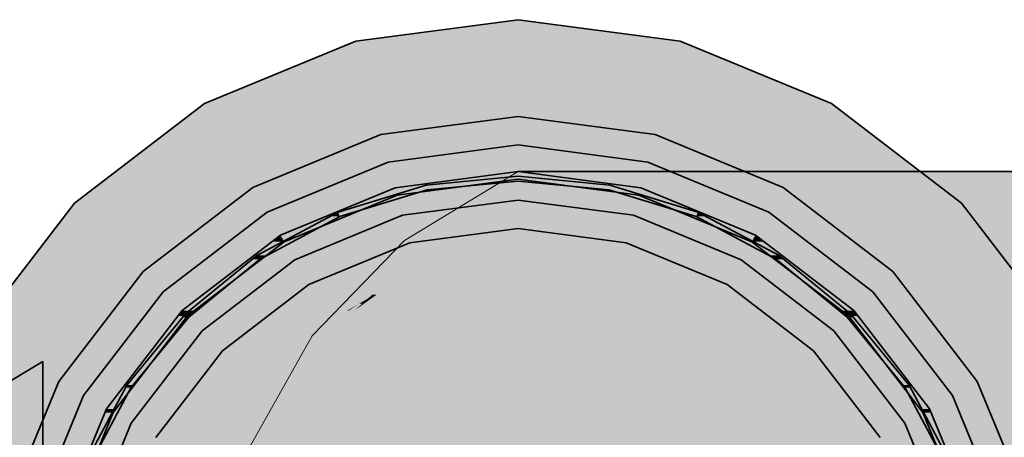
# Model space of a CAD drawing. Extents: x -350 to 540, y -53 to 541.
# Tile 223 of 256: x -212.28 to -210.207, y 200.65 to 201.53. Entities that reach past the tile are written whole.
import ezdxf
from ezdxf.lldxf.tags import DXFTag

# ---------------------------------------------------------------- set-up
doc = ezdxf.new("R2010")
doc.units = 0
doc.linetypes.add('_Hiddenline_', pattern=[3, 2, -1])
doc.layers.get('0').update_dxf_attribs({"lineweight": 35})
for name, color, linetype, lineweight, true_color in [('L_Auslass', 7, 'Continuous', 35, 0xababab), ('L_Auslass-Shading', 7, 'Continuous', 35, 0xababab), ('L_Bauteil', 7, 'Continuous', 35, 0xababab), ('L_Bauteil-Shading', 7, 'Continuous', 35, 0xababab), ('L_Zuluft', 6, 'Continuous', 35, 0xff00ff), ('L_Zuluft-Shading', 6, 'Continuous', 35, 0xff00ff)]:
    doc.layers.add(name, color=color, linetype=linetype, lineweight=lineweight, true_color=true_color)
tags = doc.linetypes.add('STRICHPUNKT2', pattern=[12.7, 6.35, -3.175, 0, -3.175]).pattern_tags.tags
tags[10:11] = [DXFTag(74, 4), DXFTag(75, 0), DXFTag(340, '0'), DXFTag(46, 0.0), DXFTag(50, 0.0), DXFTag(44, 0.0), DXFTag(45, 0.0)]
tags[8:9] = [DXFTag(74, 4), DXFTag(75, 0), DXFTag(340, '0'), DXFTag(46, 0.0), DXFTag(50, 0.0), DXFTag(44, 0.0), DXFTag(45, 0.0)]
tags[6:7] = [DXFTag(74, 4), DXFTag(75, 0), DXFTag(340, '0'), DXFTag(46, 0.0), DXFTag(50, 0.0), DXFTag(44, 0.0), DXFTag(45, 0.0)]
tags[4:5] = [DXFTag(74, 4), DXFTag(75, 0), DXFTag(340, '0'), DXFTag(46, 0.0), DXFTag(50, 0.0), DXFTag(44, 0.0), DXFTag(45, 0.0)]

# ---------------------------------------------------------------- blocks, each defined once
blk = doc.blocks.new('Shading-A06HSWCENL', base_point=(-211.0032, 199.3602))
at = {"layer": 'L_Auslass-Shading', "color": 254, "true_color": 0xefebdc}
for points in [[(-211.2575, 201.4852), (-211.5726, 201.4852), (-211.2309, 201.5302)], [(-211.2309, 201.1502), (-211.4553, 201.1502), (-211.2309, 201.5302)], [(-211.0066, 201.1502), (-211.2309, 201.1502), (-211.2309, 201.5302)], [(-210.8893, 201.4852), (-211.2044, 201.4852), (-211.2309, 201.5302)], [(-211.6093, 201.3534), (-211.8909, 201.3534), (-211.5726, 201.4852)], [(-211.4742, 201.1182), (-211.6748, 201.1182), (-211.5726, 201.4852)], [(-211.4742, 201.1182), (-211.2575, 201.4852), (-211.5726, 201.4852)], [(-210.9877, 201.1182), (-210.8893, 201.4852), (-211.2044, 201.4852)], [(-210.7871, 201.1182), (-210.9877, 201.1182), (-210.8893, 201.4852)], [(-210.5709, 201.3534), (-210.8526, 201.3534), (-210.8893, 201.4852)], [(-211.893, 201.1436), (-212.1643, 201.1436), (-211.8909, 201.3534)], [(-211.7009, 201.0243), (-211.8942, 201.0243), (-211.8909, 201.3534)], [(-211.7009, 201.0243), (-211.6093, 201.3534), (-211.8909, 201.3534)], [(-210.7609, 201.0243), (-210.5709, 201.3534), (-210.8526, 201.3534)], [(-210.5677, 201.0243), (-210.7609, 201.0243), (-210.5709, 201.3534)], [(-210.2976, 201.1436), (-210.5689, 201.1436), (-210.5709, 201.3534)], [(-211.4061, 201.1761), (-211.4898, 201.1761), (-211.2309, 201.2102)], [(-211.2309, 201.1942), (-211.3132, 201.1942), (-211.2309, 201.2102)], [(-210.9721, 201.1761), (-211.0557, 201.1761), (-211.2309, 201.2102)], [(-211.1487, 201.1942), (-211.2309, 201.1942), (-211.2309, 201.2102)], [(-211.4856, 201.1607), (-211.2309, 201.1942), (-211.3132, 201.1942)], [(-210.9763, 201.1607), (-211.1487, 201.1942), (-211.2309, 201.1942)], [(-211.6945, 201.0762), (-211.7309, 201.0762), (-211.4898, 201.1761)], [(-211.7229, 201.0624), (-211.4856, 201.1607), (-211.5214, 201.1607)], [(-211.4856, 201.1607), (-211.5214, 201.1607), (-211.4898, 201.1761)], [(-211.4856, 201.1607), (-211.4061, 201.1761), (-211.4898, 201.1761)], [(-210.9763, 201.1607), (-210.9721, 201.1761), (-211.0557, 201.1761)], [(-210.9404, 201.1607), (-210.9763, 201.1607), (-210.9721, 201.1761)], [(-210.7389, 201.0624), (-210.9404, 201.1607), (-210.9763, 201.1607)], [(-210.7309, 201.0762), (-210.7673, 201.0762), (-210.9721, 201.1761)], [(-212.0939, 200.8702), (-212.3741, 200.8702), (-212.1643, 201.1436)], [(-211.8956, 200.8749), (-211.893, 201.1436), (-212.1643, 201.1436)], [(-211.8956, 200.8749), (-212.0951, 200.8749), (-212.1643, 201.1436)], [(-211.4742, 201.1182), (-211.2309, 201.1502), (-211.4553, 201.1502)], [(-210.9877, 201.1182), (-211.0066, 201.1502), (-211.2309, 201.1502)], [(-210.5663, 200.8749), (-210.2976, 201.1436), (-210.5689, 201.1436)], [(-210.3667, 200.8749), (-210.5663, 200.8749), (-210.2976, 201.1436)], [(-210.0878, 200.8702), (-210.3679, 200.8702), (-210.2976, 201.1436)], [(-211.7009, 201.0243), (-211.4742, 201.1182), (-211.6748, 201.1182)], [(-210.7609, 201.0243), (-210.7871, 201.1182), (-210.9877, 201.1182)], [(-211.9137, 200.9173), (-211.938, 200.9173), (-211.7309, 201.0762)], [(-211.7229, 201.0624), (-211.7469, 201.0624), (-211.7309, 201.0762)], [(-211.7229, 201.0624), (-211.6945, 201.0762), (-211.7309, 201.0762)], [(-211.2309, 201.0602), (-211.4587, 201.0602), (-211.2309, 201.0902)], [(-211.0032, 201.0602), (-211.2309, 201.0602), (-211.2309, 201.0902)], [(-210.7389, 201.0624), (-210.7309, 201.0762), (-210.7673, 201.0762)], [(-210.715, 201.0624), (-210.7389, 201.0624), (-210.7309, 201.0762)], [(-210.5238, 200.9173), (-210.5481, 200.9173), (-210.7309, 201.0762)], [(-211.9267, 200.906), (-211.7229, 201.0624), (-211.7469, 201.0624)], [(-211.4351, 200.9723), (-211.6709, 200.9723), (-211.4587, 201.0602)], [(-211.2309, 200.2102), (-211.2309, 201.0602), (-211.4587, 201.0602)], [(-211.2309, 200.2102), (-211.0032, 201.0602), (-211.2309, 201.0602)], [(-210.7909, 200.9723), (-211.0267, 200.9723), (-211.0032, 201.0602)], [(-210.5351, 200.906), (-210.715, 201.0624), (-210.7389, 201.0624)], [(-211.8956, 200.8749), (-211.7009, 201.0243), (-211.8942, 201.0243)], [(-210.5663, 200.8749), (-210.5677, 201.0243), (-210.7609, 201.0243)], [(-211.5902, 200.8325), (-211.8532, 200.8325), (-211.6709, 200.9723)], [(-211.2309, 200.2102), (-211.4351, 200.9723), (-211.6709, 200.9723)], [(-211.2309, 200.2102), (-210.7909, 200.9723), (-211.0267, 200.9723)], [(-210.6087, 200.8325), (-210.8717, 200.8325), (-210.7909, 200.9723)], [(-212.0777, 200.7102), (-212.097, 200.7102), (-211.938, 200.9173)], [(-211.9267, 200.906), (-211.9457, 200.906), (-211.938, 200.9173)], [(-211.9267, 200.906), (-211.9137, 200.9173), (-211.938, 200.9173)], [(-210.5351, 200.906), (-210.5238, 200.9173), (-210.5481, 200.9173)], [(-210.5162, 200.906), (-210.5351, 200.906), (-210.5238, 200.9173)], [(-210.3649, 200.7102), (-210.3842, 200.7102), (-210.5238, 200.9173)], [(-212.0831, 200.7022), (-211.9267, 200.906), (-211.9457, 200.906)], [(-210.3788, 200.7022), (-210.5162, 200.906), (-210.5351, 200.906)], [(-212.1944, 200.5519), (-212.506, 200.5519), (-212.3741, 200.8702)], [(-212.045, 200.6802), (-212.0939, 200.8702), (-212.3741, 200.8702)], [(-212.045, 200.6802), (-212.2669, 200.6802), (-212.3741, 200.8702)], [(-212.045, 200.6802), (-211.8956, 200.8749), (-212.0951, 200.8749)], [(-210.4169, 200.6802), (-210.3667, 200.8749), (-210.5663, 200.8749)], [(-210.195, 200.6802), (-210.4169, 200.6802), (-210.0878, 200.8702)], [(-210.4169, 200.6802), (-210.0878, 200.8702), (-210.3679, 200.8702)], [(-209.9559, 200.5519), (-210.2675, 200.5519), (-210.0878, 200.8702)], [(-211.6709, 200.6502), (-211.993, 200.6502), (-211.8532, 200.8325)], [(-211.2309, 200.2102), (-211.5902, 200.8325), (-211.8532, 200.8325)], [(-211.2309, 200.2102), (-210.6087, 200.8325), (-210.8717, 200.8325)], [(-210.4688, 200.6502), (-210.7909, 200.6502), (-210.6087, 200.8325)], [(-212.18, 200.469), (-212.1969, 200.469), (-212.097, 200.7102)], [(-212.1814, 200.4649), (-212.0831, 200.7022), (-212.0997, 200.7022)], [(-212.0831, 200.7022), (-212.0997, 200.7022), (-212.097, 200.7102)], [(-212.0831, 200.7022), (-212.0777, 200.7102), (-212.097, 200.7102)], [(-210.3788, 200.7022), (-210.3649, 200.7102), (-210.3842, 200.7102)], [(-210.3622, 200.7022), (-210.3788, 200.7022), (-210.3649, 200.7102)], [(-210.2805, 200.4649), (-210.3622, 200.7022), (-210.3788, 200.7022)], [(-210.265, 200.469), (-210.2819, 200.469), (-210.3649, 200.7102)], [(-212.1389, 200.4535), (-212.045, 200.6802), (-212.2669, 200.6802)], [(-210.323, 200.4535), (-210.195, 200.6802), (-210.4169, 200.6802)]]:
    blk.add_solid(points, dxfattribs=at)
at = {"layer": 'L_Auslass-Shading', "color": 9, "true_color": 0xcfccbf}
for points in [[(-211.2309, 201.2302), (-211.5043, 201.2302), (-211.2309, 201.2662)], [(-210.9576, 201.2302), (-211.2309, 201.2302), (-211.2309, 201.2662)], [(-211.476, 201.1247), (-211.7589, 201.1247), (-211.5043, 201.2302)], [(-211.4667, 201.0902), (-211.2309, 201.2302), (-211.5043, 201.2302)], [(-211.2309, 201.0902), (-211.4667, 201.0902), (-211.2309, 201.2302)], [(-210.9951, 201.0902), (-211.2309, 201.0902), (-210.9576, 201.2302)], [(-211.2309, 201.0902), (-210.9576, 201.2302), (-211.2309, 201.2302)], [(-210.7029, 201.1247), (-210.9859, 201.1247), (-210.9576, 201.2302)], [(-211.6709, 200.9723), (-211.9576, 200.9723), (-211.7589, 201.1247)], [(-211.7217, 201.0602), (-211.476, 201.1247), (-211.7589, 201.1247)], [(-211.4587, 201.0602), (-211.7217, 201.0602), (-211.476, 201.1247)], [(-210.7402, 201.0602), (-211.0032, 201.0602), (-210.7029, 201.1247)], [(-211.0032, 201.0602), (-210.7029, 201.1247), (-210.9859, 201.1247)], [(-210.5043, 200.9723), (-210.7909, 200.9723), (-210.7029, 201.1247)], [(-211.4587, 201.0602), (-211.2309, 201.0902), (-211.4667, 201.0902)], [(-211.0032, 201.0602), (-210.9951, 201.0902), (-211.2309, 201.0902)], [(-211.6709, 200.9723), (-211.4587, 201.0602), (-211.7217, 201.0602)], [(-210.7909, 200.9723), (-210.7402, 201.0602), (-211.0032, 201.0602)], [(-211.691, 200.9569), (-211.9776, 200.9569), (-211.6709, 200.9723)], [(-211.9776, 200.9569), (-211.6709, 200.9723), (-211.9576, 200.9723)], [(-210.7709, 200.9569), (-210.5043, 200.9723), (-210.7909, 200.9723)], [(-210.4842, 200.9569), (-210.7709, 200.9569), (-210.5043, 200.9723)], [(-211.8532, 200.8325), (-212.0731, 200.8325), (-211.9776, 200.9569)], [(-211.8532, 200.8325), (-211.691, 200.9569), (-211.9776, 200.9569)], [(-210.6087, 200.8325), (-210.4842, 200.9569), (-210.7709, 200.9569)], [(-210.3887, 200.8325), (-210.6087, 200.8325), (-210.4842, 200.9569)], [(-211.9255, 200.7382), (-212.1455, 200.7382), (-211.8532, 200.8325)], [(-212.1455, 200.7382), (-211.8532, 200.8325), (-212.0731, 200.8325)], [(-210.5364, 200.7382), (-210.3887, 200.8325), (-210.6087, 200.8325)], [(-210.3164, 200.7382), (-210.5364, 200.7382), (-210.3887, 200.8325)], [(-211.993, 200.6502), (-212.1819, 200.6502), (-212.1455, 200.7382)], [(-211.993, 200.6502), (-211.9255, 200.7382), (-212.1455, 200.7382)], [(-210.4688, 200.6502), (-210.3164, 200.7382), (-210.5364, 200.7382)], [(-210.28, 200.6502), (-210.4688, 200.6502), (-210.3164, 200.7382)]]:
    blk.add_solid(points, dxfattribs=at)
blk = doc.blocks.new('Shading-A06HSWCMNL', base_point=(-210.9851, 200.0902))
at = {"layer": 'L_Bauteil-Shading', "color": 9, "true_color": 0xbfc7d1}
for points in [[(-211.2309, 201.1902), (-211.3325, 201.1902), (-211.2309, 201.2002)], [(-211.1293, 201.1902), (-211.2309, 201.1902), (-211.2309, 201.2002)], [(-211.4221, 201.1714), (-211.4564, 201.1714), (-211.4241, 201.1812)], [(-211.4241, 201.1812), (-211.2309, 201.1902), (-211.3325, 201.1902)], [(-211.3225, 201.1812), (-211.4241, 201.1812), (-211.2309, 201.1902)], [(-211.4221, 201.1714), (-211.3225, 201.1812), (-211.4241, 201.1812)], [(-211.0378, 201.1812), (-211.1394, 201.1812), (-211.2309, 201.1902)], [(-211.0378, 201.1812), (-211.1293, 201.1902), (-211.2309, 201.1902)], [(-211.0397, 201.1714), (-211.0378, 201.1812), (-211.1394, 201.1812)], [(-211.0055, 201.1714), (-211.0397, 201.1714), (-211.0378, 201.1812)], [(-211.6098, 201.1249), (-211.4221, 201.1714), (-211.4564, 201.1714)], [(-211.5755, 201.1249), (-211.6098, 201.1249), (-211.4221, 201.1714)], [(-210.8521, 201.1249), (-210.8863, 201.1249), (-211.0397, 201.1714)], [(-210.8521, 201.1249), (-211.0055, 201.1714), (-211.0397, 201.1714)], [(-211.781, 201.0334), (-211.606, 201.1156), (-211.6271, 201.1156)], [(-211.7598, 201.0334), (-211.781, 201.0334), (-211.606, 201.1156)], [(-211.606, 201.1156), (-211.6271, 201.1156), (-211.6098, 201.1249)], [(-211.606, 201.1156), (-211.5755, 201.1249), (-211.6098, 201.1249)], [(-210.8559, 201.1156), (-210.8521, 201.1249), (-210.8863, 201.1249)], [(-210.8348, 201.1156), (-210.8559, 201.1156), (-210.8521, 201.1249)], [(-210.6809, 201.0334), (-210.702, 201.0334), (-210.8559, 201.1156)], [(-210.6809, 201.0334), (-210.8348, 201.1156), (-210.8559, 201.1156)], [(-211.7754, 201.0251), (-211.7911, 201.0251), (-211.781, 201.0334)], [(-211.7754, 201.0251), (-211.7598, 201.0334), (-211.781, 201.0334)], [(-210.6865, 201.0251), (-210.6809, 201.0334), (-210.702, 201.0334)], [(-210.6708, 201.0251), (-210.6865, 201.0251), (-210.6809, 201.0334)], [(-211.931, 200.9103), (-211.7754, 201.0251), (-211.7911, 201.0251)], [(-211.9153, 200.9103), (-211.931, 200.9103), (-211.7754, 201.0251)], [(-210.5309, 200.9103), (-210.5466, 200.9103), (-210.6865, 201.0251)], [(-210.5309, 200.9103), (-210.6708, 201.0251), (-210.6865, 201.0251)], [(-211.9239, 200.9032), (-211.9368, 200.9032), (-211.931, 200.9103)], [(-211.9239, 200.9032), (-211.9153, 200.9103), (-211.931, 200.9103)], [(-210.538, 200.9032), (-210.5309, 200.9103), (-210.5466, 200.9103)], [(-210.5251, 200.9032), (-210.538, 200.9032), (-210.5309, 200.9103)], [(-212.0541, 200.7602), (-211.9239, 200.9032), (-211.9368, 200.9032)], [(-212.0412, 200.7602), (-212.0541, 200.7602), (-211.9239, 200.9032)], [(-210.4078, 200.7602), (-210.4207, 200.7602), (-210.538, 200.9032)], [(-210.4078, 200.7602), (-210.5251, 200.9032), (-210.538, 200.9032)], [(-212.1456, 200.5891), (-212.0458, 200.7547), (-212.0571, 200.7547)], [(-212.1343, 200.5891), (-212.1456, 200.5891), (-212.0458, 200.7547)], [(-212.0458, 200.7547), (-212.0571, 200.7547), (-212.0541, 200.7602)], [(-212.0458, 200.7547), (-212.0412, 200.7602), (-212.0541, 200.7602)], [(-210.4161, 200.7547), (-210.4078, 200.7602), (-210.4207, 200.7602)], [(-210.4048, 200.7547), (-210.4161, 200.7547), (-210.4078, 200.7602)], [(-210.3163, 200.5891), (-210.3276, 200.5891), (-210.4161, 200.7547)], [(-210.3163, 200.5891), (-210.4048, 200.7547), (-210.4161, 200.7547)]]:
    blk.add_solid(points, dxfattribs=at)
at = {"layer": 'L_Bauteil-Shading', "color": 26, "true_color": 0x681616}
for points in [[(-212.2309, 200.7298), (-212.3649, 200.7298), (-212.2309, 200.8102)], [(-212.6536, 200.5102), (-212.7309, 200.5102), (-212.2309, 200.7298)], [(-212.7309, 200.5102), (-212.2309, 200.7298), (-212.3649, 200.7298)]]:
    blk.add_solid(points, dxfattribs=at)
at = {"layer": 'L_Bauteil-Shading', "color": 26, "true_color": 0x891d1d}
blk.add_solid([(-212.2309, 200.64), (-212.4038, 200.64), (-212.2309, 200.7298)], dxfattribs=at)
blk = doc.blocks.new('Shading-A06HSWDONL', base_point=(-210.8282, 199.2443))
at = {"layer": 'L_Zuluft-Shading', "color": 216, "true_color": 0x810081}
for points in [[(-211.4898, 201.1761), (-211.4853, 201.1761), (-211.2309, 201.2102)], [(-211.4853, 201.1761), (-211.2309, 201.2102), (-211.2299, 201.2102)], [(-211.4853, 201.1761), (-211.4176, 201.1761), (-211.3095, 201.1996)], [(-211.4176, 201.1761), (-211.3095, 201.1996), (-211.2407, 201.1996)], [(-211.4176, 201.1761), (-211.4128, 201.1761), (-211.2407, 201.1996)], [(-211.3095, 201.1996), (-211.2407, 201.1996), (-211.2299, 201.2102)], [(-211.2407, 201.1996), (-211.1628, 201.2102), (-211.2299, 201.2102)]]:
    blk.add_solid(points, dxfattribs=at)
at = {"layer": 'L_Zuluft-Shading', "color": 216, "true_color": 0x850085}
for points in [[(-211.4128, 201.1761), (-211.2851, 201.1761), (-211.156, 201.2102)], [(-211.4128, 201.1761), (-211.236, 201.1996), (-211.2407, 201.1996)], [(-211.2851, 201.1761), (-211.156, 201.2102), (-211.0092, 201.2102)], [(-211.2851, 201.1761), (-211.1871, 201.1761), (-211.0092, 201.2102)], [(-211.2407, 201.1996), (-211.156, 201.2102), (-211.1628, 201.2102)], [(-211.236, 201.1996), (-211.2407, 201.1996), (-211.156, 201.2102)], [(-211.1871, 201.1761), (-211.0092, 201.2102), (-210.963, 201.2102)], [(-211.7309, 201.0762), (-211.7164, 201.0762), (-211.4898, 201.1761)], [(-211.7164, 201.0762), (-211.4898, 201.1761), (-211.4853, 201.1761)], [(-211.7164, 201.0762), (-211.6533, 201.0762), (-211.4853, 201.1761)], [(-211.6533, 201.0762), (-211.4853, 201.1761), (-211.4176, 201.1761)], [(-211.6533, 201.0762), (-211.6458, 201.0762), (-211.4176, 201.1761)], [(-211.6458, 201.0762), (-211.4176, 201.1761), (-211.4128, 201.1761)]]:
    blk.add_solid(points, dxfattribs=at)
at = {"layer": 'L_Zuluft-Shading', "color": 216, "true_color": 0x890089}
for points in [[(-211.1871, 201.1761), (-211.1735, 201.1761), (-210.963, 201.2102)], [(-211.1735, 201.1761), (-210.963, 201.2102), (-210.8466, 201.2102)], [(-211.1735, 201.1761), (-211.0191, 201.1761), (-210.8466, 201.2102)], [(-211.0191, 201.1761), (-210.8466, 201.2102), (-210.6848, 201.2102)], [(-210.89, 201.1893), (-210.7575, 201.1893), (-210.6848, 201.2102)], [(-210.7575, 201.1893), (-210.6452, 201.2102), (-210.6848, 201.2102)], [(-211.0191, 201.1761), (-210.8901, 201.1761), (-210.89, 201.1893)], [(-210.8901, 201.1761), (-210.89, 201.1893), (-210.7575, 201.1893)], [(-210.8901, 201.1761), (-210.8282, 201.1761), (-210.7575, 201.1893)], [(-211.938, 200.9173), (-211.9074, 200.9173), (-211.7309, 201.0762)], [(-211.9074, 200.9173), (-211.7309, 201.0762), (-211.7164, 201.0762)], [(-211.9074, 200.9173), (-211.8518, 200.9173), (-211.7164, 201.0762)], [(-211.8518, 200.9173), (-211.7164, 201.0762), (-211.6533, 201.0762)], [(-211.8518, 200.9173), (-211.8458, 200.9173), (-211.6533, 201.0762)], [(-211.8458, 200.9173), (-211.6533, 201.0762), (-211.6458, 201.0762)]]:
    blk.add_solid(points, dxfattribs=at)
at = {"layer": 'L_Zuluft-Shading', "color": 214, "true_color": 0x8c008c}
for points in [[(-210.8282, 201.1761), (-210.7428, 201.1761), (-210.4778, 201.2102)], [(-210.7575, 201.1893), (-210.4778, 201.2102), (-210.6452, 201.2102)], [(-210.6929, 201.1893), (-210.7575, 201.1893), (-210.4778, 201.2102)], [(-210.7428, 201.1761), (-210.4778, 201.2102), (-210.2634, 201.2102)], [(-210.4875, 201.1943), (-210.2914, 201.1943), (-210.2634, 201.2102)], [(-210.2914, 201.1943), (-210.2309, 201.2102), (-210.2634, 201.2102)], [(-210.8282, 201.1761), (-210.6929, 201.1893), (-210.7575, 201.1893)], [(-210.7428, 201.1761), (-210.573, 201.1761), (-210.4875, 201.1943)], [(-210.573, 201.1761), (-210.4875, 201.1943), (-210.2914, 201.1943)], [(-210.573, 201.1761), (-210.4426, 201.1761), (-210.5039, 201.1806)], [(-210.5039, 201.1806), (-210.3434, 201.1806), (-210.2914, 201.1943)], [(-210.4426, 201.1761), (-210.5039, 201.1806), (-210.3434, 201.1806)], [(-210.4426, 201.1761), (-210.3604, 201.1761), (-210.3434, 201.1806)], [(-212.097, 200.7102), (-212.0454, 200.7102), (-211.938, 200.9173)], [(-212.0454, 200.7102), (-211.938, 200.9173), (-211.9074, 200.9173)], [(-212.0454, 200.7102), (-211.9994, 200.7102), (-211.9074, 200.9173)], [(-211.9994, 200.7102), (-211.9074, 200.9173), (-211.8518, 200.9173)], [(-211.9994, 200.7102), (-211.9993, 200.7102), (-211.8518, 200.9173)], [(-211.9993, 200.7102), (-211.8518, 200.9173), (-211.8458, 200.9173)]]:
    blk.add_solid(points, dxfattribs=at)
at = {"layer": 'L_Zuluft-Shading', "color": 214, "true_color": 0x8f008f}
for points in [[(-210.2914, 201.1943), (-209.8852, 201.2102), (-210.2309, 201.2102)], [(-210.1074, 201.1943), (-210.2914, 201.1943), (-209.8852, 201.2102)], [(-210.3604, 201.1761), (-209.8156, 201.1761), (-210.2721, 201.1825)], [(-210.3604, 201.1761), (-210.2983, 201.1806), (-210.3434, 201.1806)], [(-210.3434, 201.1806), (-210.2721, 201.1825), (-210.3363, 201.1825)], [(-210.2983, 201.1806), (-210.3434, 201.1806), (-210.2721, 201.1825)], [(-210.2721, 201.1825), (-210.3363, 201.1825), (-210.1074, 201.1943)], [(-210.3363, 201.1825), (-210.1074, 201.1943), (-210.2914, 201.1943)], [(-210.2721, 201.1825), (-209.7776, 201.1955), (-210.0908, 201.1955)], [(-210.2721, 201.1825), (-209.8031, 201.1825), (-209.7776, 201.1955)], [(-209.8156, 201.1761), (-210.2721, 201.1825), (-209.8031, 201.1825)]]:
    blk.add_solid(points, dxfattribs=at)
at = {"layer": 'L_Zuluft-Shading', "color": 214, "true_color": 0x920092}
for points in [[(-211.6458, 201.0762), (-211.5385, 201.0762), (-211.4128, 201.1761)], [(-211.5385, 201.0762), (-211.4128, 201.1761), (-211.2851, 201.1761)], [(-211.5385, 201.0762), (-211.444, 201.0762), (-211.3188, 201.1629)], [(-211.444, 201.0762), (-211.3188, 201.1629), (-211.2149, 201.1629)], [(-211.444, 201.0762), (-211.396, 201.0762), (-211.2149, 201.1629)], [(-211.3188, 201.1629), (-211.2149, 201.1629), (-211.2851, 201.1761)], [(-211.2149, 201.1629), (-211.1871, 201.1761), (-211.2851, 201.1761)]]:
    blk.add_solid(points, dxfattribs=at)
at = {"layer": 'L_Zuluft-Shading', "color": 214, "true_color": 0x9d009d}
for points in [[(-211.396, 201.0762), (-211.3522, 201.0762), (-211.1735, 201.1761)], [(-211.396, 201.0762), (-211.203, 201.1629), (-211.2149, 201.1629)], [(-211.3522, 201.0762), (-211.1735, 201.1761), (-211.0191, 201.1761)], [(-211.3522, 201.0762), (-211.2503, 201.0762), (-211.0191, 201.1761)], [(-211.2503, 201.0762), (-211.0191, 201.1761), (-210.8901, 201.1761)], [(-211.2149, 201.1629), (-211.1735, 201.1761), (-211.1871, 201.1761)], [(-211.203, 201.1629), (-211.2149, 201.1629), (-211.1735, 201.1761)], [(-210.9686, 201.1544), (-210.8653, 201.1544), (-210.8901, 201.1761)], [(-210.8653, 201.1544), (-210.8282, 201.1761), (-210.8901, 201.1761)], [(-211.2503, 201.0762), (-211.1792, 201.0762), (-210.9686, 201.1544)], [(-211.1792, 201.0762), (-210.9686, 201.1544), (-210.8653, 201.1544)], [(-210.9687, 201.1286), (-210.9093, 201.1286), (-210.8653, 201.1544)], [(-211.1792, 201.0762), (-211.1644, 201.0762), (-210.9687, 201.1286)], [(-211.1644, 201.0762), (-210.9687, 201.1286), (-210.9093, 201.1286)], [(-211.1644, 201.0762), (-210.9987, 201.0762), (-210.9093, 201.1286)], [(-211.8458, 200.9173), (-211.7521, 200.9173), (-211.6458, 201.0762)], [(-211.7521, 200.9173), (-211.6458, 201.0762), (-211.5385, 201.0762)], [(-211.7521, 200.9173), (-211.675, 200.9173), (-211.5385, 201.0762)], [(-211.675, 200.9173), (-211.5385, 201.0762), (-211.444, 201.0762)], [(-211.5218, 201.0227), (-211.4564, 201.0227), (-211.444, 201.0762)], [(-211.4564, 201.0227), (-211.396, 201.0762), (-211.444, 201.0762)], [(-211.675, 200.9173), (-211.6219, 200.9173), (-211.5218, 201.0227)], [(-211.6219, 200.9173), (-211.5218, 201.0227), (-211.4564, 201.0227)], [(-211.5824, 200.9425), (-211.547, 200.9425), (-211.4564, 201.0227)], [(-211.6219, 200.9173), (-211.5901, 200.9173), (-211.5824, 200.9425)], [(-211.5901, 200.9173), (-211.5824, 200.9425), (-211.547, 200.9425)], [(-211.5901, 200.9173), (-211.587, 200.9173), (-211.5655, 200.9317)], [(-211.587, 200.9173), (-211.5655, 200.9317), (-211.5591, 200.9317)], [(-211.587, 200.9173), (-211.5754, 200.9173), (-211.5591, 200.9317)], [(-211.5655, 200.9317), (-211.5591, 200.9317), (-211.547, 200.9425)]]:
    blk.add_solid(points, dxfattribs=at)
at = {"layer": 'L_Zuluft-Shading', "color": 214, "true_color": 0xa600a6}
for points in [[(-210.8653, 201.1544), (-210.7428, 201.1761), (-210.8282, 201.1761)], [(-210.7985, 201.1544), (-210.8653, 201.1544), (-210.7428, 201.1761)], [(-210.839, 201.1386), (-210.573, 201.1761), (-210.7428, 201.1761)], [(-210.839, 201.1386), (-210.4057, 201.1386), (-210.3604, 201.1761)], [(-210.839, 201.1386), (-210.6064, 201.1568), (-210.7098, 201.1568)], [(-210.7098, 201.1568), (-210.4426, 201.1761), (-210.573, 201.1761)], [(-210.6064, 201.1568), (-210.7098, 201.1568), (-210.3604, 201.1761)], [(-210.7098, 201.1568), (-210.3604, 201.1761), (-210.4426, 201.1761)], [(-210.9987, 201.0762), (-210.4809, 201.0762), (-210.839, 201.1386)], [(-210.9093, 201.1286), (-210.839, 201.1386), (-210.8923, 201.1386)], [(-210.8644, 201.1286), (-210.9093, 201.1286), (-210.839, 201.1386)], [(-210.839, 201.1386), (-210.8923, 201.1386), (-210.7985, 201.1544)], [(-210.8923, 201.1386), (-210.7985, 201.1544), (-210.8653, 201.1544)], [(-210.4809, 201.0762), (-210.839, 201.1386), (-210.4057, 201.1386)], [(-210.9987, 201.0762), (-210.8644, 201.1286), (-210.9093, 201.1286)], [(-211.9993, 200.7102), (-211.9113, 200.7102), (-211.8458, 200.9173)], [(-211.9113, 200.7102), (-211.8458, 200.9173), (-211.7521, 200.9173)], [(-211.9113, 200.7102), (-211.8568, 200.7102), (-211.7521, 200.9173)], [(-211.8568, 200.7102), (-211.7521, 200.9173), (-211.675, 200.9173)], [(-211.8568, 200.7102), (-211.828, 200.7102), (-211.675, 200.9173)], [(-211.828, 200.7102), (-211.675, 200.9173), (-211.6219, 200.9173)], [(-211.828, 200.7102), (-211.713, 200.7102), (-211.6219, 200.9173)], [(-211.713, 200.7102), (-211.6219, 200.9173), (-211.5754, 200.9173)]]:
    blk.add_solid(points, dxfattribs=at)
at = {"layer": 'L_Zuluft-Shading', "color": 214, "true_color": 0xac00ac}
for points in [[(-210.4809, 201.0762), (-209.878, 201.0762), (-210.3604, 201.1761)], [(-209.878, 201.0762), (-210.3604, 201.1761), (-209.8156, 201.1761)], [(-212.0958, 200.469), (-211.7995, 200.469), (-211.9993, 200.7102)], [(-211.7995, 200.469), (-211.9993, 200.7102), (-211.713, 200.7102)]]:
    blk.add_solid(points, dxfattribs=at)
at = {"layer": 'L_Zuluft-Shading', "color": 214, "true_color": 0xaf00af}
for points in [[(-211.5754, 200.9173), (-211.1452, 200.9173), (-210.9987, 201.0762)], [(-211.5281, 200.951), (-211.2503, 201.0762), (-211.3522, 201.0762)], [(-211.4761, 200.9633), (-211.5009, 200.9633), (-211.1792, 201.0762)], [(-211.5009, 200.9633), (-211.1792, 201.0762), (-211.2503, 201.0762)], [(-211.4086, 200.9633), (-211.4761, 200.9633), (-210.9987, 201.0762)], [(-211.4564, 201.0227), (-211.3522, 201.0762), (-211.396, 201.0762)], [(-211.4274, 201.0227), (-211.4564, 201.0227), (-211.3522, 201.0762)], [(-211.2247, 201.0589), (-211.1644, 201.0762), (-211.1792, 201.0762)], [(-211.0719, 201.0589), (-211.2247, 201.0589), (-210.9987, 201.0762)], [(-211.2247, 201.0589), (-210.9987, 201.0762), (-211.1644, 201.0762)], [(-211.4761, 200.9633), (-211.0719, 201.0589), (-211.2247, 201.0589)], [(-211.5281, 200.951), (-211.5374, 200.951), (-211.4274, 201.0227)], [(-211.5374, 200.951), (-211.4274, 201.0227), (-211.4564, 201.0227)], [(-211.5115, 200.9349), (-211.5506, 200.9349), (-211.4086, 200.9633)], [(-211.5506, 200.9349), (-211.4086, 200.9633), (-211.4761, 200.9633)], [(-211.5506, 200.9349), (-211.5085, 200.951), (-211.5281, 200.951)], [(-211.547, 200.9425), (-211.5281, 200.951), (-211.5374, 200.951)], [(-211.5401, 200.9425), (-211.547, 200.9425), (-211.5281, 200.951)], [(-211.5281, 200.951), (-211.4761, 200.9633), (-211.5009, 200.9633)], [(-211.5085, 200.951), (-211.5281, 200.951), (-211.4761, 200.9633)], [(-211.5754, 200.9173), (-211.5115, 200.9349), (-211.5506, 200.9349)], [(-211.5754, 200.9173), (-211.5552, 200.9317), (-211.5591, 200.9317)], [(-211.5591, 200.9317), (-211.5506, 200.9349), (-211.5555, 200.9349)], [(-211.5552, 200.9317), (-211.5591, 200.9317), (-211.5506, 200.9349)], [(-211.5506, 200.9349), (-211.5555, 200.9349), (-211.5401, 200.9425)], [(-211.5555, 200.9349), (-211.5401, 200.9425), (-211.547, 200.9425)]]:
    blk.add_solid(points, dxfattribs=at)
at = {"layer": 'L_Zuluft-Shading', "color": 212, "true_color": 0xbd00bd}
for points in [[(-211.1452, 200.9173), (-210.5845, 200.9173), (-210.9987, 201.0762)], [(-210.5845, 200.9173), (-210.9987, 201.0762), (-210.4809, 201.0762)], [(-211.713, 200.7102), (-211.2575, 200.7102), (-211.5754, 200.9173)], [(-211.2575, 200.7102), (-211.5754, 200.9173), (-211.1452, 200.9173)]]:
    blk.add_solid(points, dxfattribs=at)
at = {"layer": 'L_Zuluft-Shading', "color": 212, "true_color": 0xc700c7}
for points in [[(-210.5845, 200.9173), (-209.9316, 200.9173), (-210.4809, 201.0762)], [(-209.9316, 200.9173), (-210.4809, 201.0762), (-209.878, 201.0762)], [(-211.7995, 200.469), (-211.3282, 200.469), (-211.713, 200.7102)], [(-211.3282, 200.469), (-211.713, 200.7102), (-211.2575, 200.7102)]]:
    blk.add_solid(points, dxfattribs=at)
at = {"layer": 'L_Zuluft-Shading', "color": 212, "true_color": 0xd000d0}
for points in [[(-211.2575, 200.7102), (-210.664, 200.7102), (-211.1452, 200.9173)], [(-210.664, 200.7102), (-211.1452, 200.9173), (-210.5845, 200.9173)]]:
    blk.add_solid(points, dxfattribs=at)
at = {"layer": 'L_Zuluft-Shading', "color": 212, "true_color": 0xdd00dd}
for points in [[(-210.664, 200.7102), (-209.9727, 200.7102), (-210.5845, 200.9173)], [(-209.9727, 200.7102), (-210.5845, 200.9173), (-209.9316, 200.9173)], [(-211.3282, 200.469), (-210.7139, 200.469), (-211.2575, 200.7102)], [(-210.7139, 200.469), (-211.2575, 200.7102), (-210.664, 200.7102)]]:
    blk.add_solid(points, dxfattribs=at)
at = {"layer": 'L_Zuluft-Shading', "color": 214, "true_color": 0x8e008e}
for points in [[(-212.1881, 200.469), (-212.0958, 200.469), (-212.097, 200.7102)], [(-212.1688, 200.5202), (-212.1757, 200.5202), (-212.097, 200.7102)], [(-212.0958, 200.469), (-212.097, 200.7102), (-211.9993, 200.7102)]]:
    blk.add_solid(points, dxfattribs=at)
at = {"layer": 'L_Zuluft-Shading', "color": 6, "true_color": 0xec00ec}
for points in [[(-210.7139, 200.469), (-209.9986, 200.469), (-210.664, 200.7102)], [(-209.9986, 200.469), (-210.664, 200.7102), (-209.9727, 200.7102)]]:
    blk.add_solid(points, dxfattribs=at)
blk = doc.blocks.new('Bogen-A06HSWKKNL', base_point=(-212.2309, 199.2102))
at = {"color": 0, "linetype": 'ByBlock', "lineweight": -2, "ltscale": 0.35}
for p, q in [((-211.2309, 201.2102), (-211.4898, 201.1761)), ((-210.9721, 201.1761), (-211.2309, 201.2102)), ((-211.1628, 201.2102), (-211.2309, 201.2102)), ((-210.963, 201.2102), (-211.1628, 201.2102)), ((-210.6452, 201.2102), (-210.963, 201.2102)), ((-210.2309, 201.2102), (-210.6452, 201.2102)), ((-209.7486, 201.2102), (-210.2309, 201.2102)), ((-211.4898, 201.1761), (-211.7309, 201.0762)), ((-210.7309, 201.0762), (-210.9721, 201.1761)), ((-211.7309, 201.0762), (-211.938, 200.9173)), ((-210.5238, 200.9173), (-210.7309, 201.0762)), ((-211.938, 200.9173), (-212.097, 200.7102)), ((-210.3649, 200.7102), (-210.5238, 200.9173)), ((-212.097, 200.7102), (-212.1969, 200.469)), ((-210.265, 200.469), (-210.3649, 200.7102))]:
    blk.add_line(p, q, dxfattribs=at)
at = {"color": 0, "linetype": '_Hiddenline_', "lineweight": 18}
for p, q in [((-211.4698, 201.065), (-211.2309, 201.2102)), ((-211.6641, 200.8641), (-211.4698, 201.065)), ((-211.8011, 200.6204), (-211.6641, 200.8641))]:
    blk.add_line(p, q, dxfattribs=at)
blk = doc.blocks.new('Z-LVS_100-A06HSWOYNL', base_point=(-212.5509, 198.8902))
at = {"color": 254, "linetype": 'ByBlock', "lineweight": -2, "ltscale": 0.35, "true_color": 0xefebdc}
for p, q in [((-211.5726, 201.4852), (-211.2309, 201.5302)), ((-211.2309, 201.5302), (-210.8893, 201.4852)), ((-211.8909, 201.3534), (-211.5726, 201.4852)), ((-210.8893, 201.4852), (-210.5709, 201.3534)), ((-212.1643, 201.1436), (-211.8909, 201.3534)), ((-210.5709, 201.3534), (-210.2976, 201.1436)), ((-211.2309, 201.3262), (-211.5198, 201.2882)), ((-210.9421, 201.2882), (-211.2309, 201.3262)), ((-211.5198, 201.2882), (-211.7889, 201.1767)), ((-210.6729, 201.1767), (-210.9421, 201.2882)), ((-211.2309, 201.2662), (-211.5043, 201.2302)), ((-210.9576, 201.2302), (-211.2309, 201.2662)), ((-211.5043, 201.2302), (-211.7589, 201.1247)), ((-210.7029, 201.1247), (-210.9576, 201.2302)), ((-211.2309, 201.2102), (-211.4898, 201.1761)), ((-210.9721, 201.1761), (-211.2309, 201.2102)), ((-211.2309, 201.1942), (-211.4856, 201.1607)), ((-210.9763, 201.1607), (-211.2309, 201.1942)), ((-211.7889, 201.1767), (-212.0201, 200.9994)), ((-211.4898, 201.1761), (-211.7309, 201.0762)), ((-211.4856, 201.1607), (-211.7229, 201.0624)), ((-210.7389, 201.0624), (-210.9763, 201.1607)), ((-210.7309, 201.0762), (-210.9721, 201.1761)), ((-210.4418, 200.9994), (-210.6729, 201.1767)), ((-212.3741, 200.8702), (-212.1643, 201.1436)), ((-211.2309, 201.1502), (-211.4742, 201.1182)), ((-210.9877, 201.1182), (-211.2309, 201.1502)), ((-210.2976, 201.1436), (-210.0878, 200.8702)), ((-211.7589, 201.1247), (-211.9776, 200.9569)), ((-211.4742, 201.1182), (-211.7009, 201.0243)), ((-210.7609, 201.0243), (-210.9877, 201.1182)), ((-210.4842, 200.9569), (-210.7029, 201.1247)), ((-211.7309, 201.0762), (-211.938, 200.9173)), ((-211.2309, 201.0902), (-211.4587, 201.0602)), ((-211.0032, 201.0602), (-211.2309, 201.0902)), ((-210.5238, 200.9173), (-210.7309, 201.0762)), ((-211.7229, 201.0624), (-211.9267, 200.906)), ((-211.4587, 201.0602), (-211.6709, 200.9723)), ((-210.7909, 200.9723), (-211.0032, 201.0602)), ((-210.5351, 200.906), (-210.7389, 201.0624)), ((-211.7009, 201.0243), (-211.8956, 200.8749)), ((-210.5663, 200.8749), (-210.7609, 201.0243)), ((-212.0201, 200.9994), (-212.1974, 200.7682)), ((-210.2645, 200.7682), (-210.4418, 200.9994)), ((-211.6709, 200.9723), (-211.8532, 200.8325)), ((-210.6087, 200.8325), (-210.7909, 200.9723)), ((-211.9776, 200.9569), (-212.1455, 200.7382)), ((-210.3164, 200.7382), (-210.4842, 200.9569)), ((-211.938, 200.9173), (-212.097, 200.7102)), ((-210.3649, 200.7102), (-210.5238, 200.9173)), ((-211.9267, 200.906), (-212.0831, 200.7022)), ((-210.3788, 200.7022), (-210.5351, 200.906)), ((-211.8956, 200.8749), (-212.045, 200.6802)), ((-210.4169, 200.6802), (-210.5663, 200.8749)), ((-211.8532, 200.8325), (-211.993, 200.6502)), ((-210.4688, 200.6502), (-210.6087, 200.8325)), ((-212.1974, 200.7682), (-212.3089, 200.4991)), ((-210.153, 200.4991), (-210.2645, 200.7682)), ((-212.1455, 200.7382), (-212.251, 200.4835)), ((-210.2109, 200.4835), (-210.3164, 200.7382)), ((-212.097, 200.7102), (-212.1969, 200.469)), ((-212.0831, 200.7022), (-212.1814, 200.4649)), ((-210.2805, 200.4649), (-210.3788, 200.7022)), ((-210.265, 200.469), (-210.3649, 200.7102)), ((-212.045, 200.6802), (-212.1389, 200.4535)), ((-210.323, 200.4535), (-210.4169, 200.6802))]:
    blk.add_line(p, q, dxfattribs=at)
blk = doc.blocks.new('FKRS-EU_DE_100_Z00-A06HSWPANL', base_point=(-213.8309, 199.2102))
at = {"color": 0, "linetype": '_Hiddenline_', "lineweight": 18}
for p, q in [((-211.4698, 201.065), (-211.2309, 201.2102)), ((-211.6641, 200.8641), (-211.4698, 201.065)), ((-211.8011, 200.6204), (-211.6641, 200.8641))]:
    blk.add_line(p, q, dxfattribs=at)
at = {"color": 9, "linetype": 'ByBlock', "lineweight": -2, "ltscale": 0.35, "true_color": 0xbfc7d1}
for p, q in [((-211.2309, 201.2002), (-211.4241, 201.1812)), ((-211.0378, 201.1812), (-211.2309, 201.2002)), ((-211.4241, 201.1812), (-211.6098, 201.1249)), ((-211.4221, 201.1714), (-211.2309, 201.1902)), ((-211.2309, 201.1902), (-211.0398, 201.1714)), ((-210.8521, 201.1249), (-211.0378, 201.1812)), ((-211.606, 201.1156), (-211.4221, 201.1714)), ((-211.0398, 201.1714), (-210.8559, 201.1156)), ((-211.6098, 201.1249), (-211.781, 201.0334)), ((-211.7754, 201.0251), (-211.606, 201.1156)), ((-210.8559, 201.1156), (-210.6865, 201.0251)), ((-210.6809, 201.0334), (-210.8521, 201.1249)), ((-211.781, 201.0334), (-211.931, 200.9103)), ((-210.5309, 200.9103), (-210.6809, 201.0334)), ((-211.9239, 200.9032), (-211.7754, 201.0251)), ((-210.6865, 201.0251), (-210.538, 200.9032)), ((-211.931, 200.9103), (-212.0541, 200.7602)), ((-210.4078, 200.7602), (-210.5309, 200.9103)), ((-212.0458, 200.7547), (-211.9239, 200.9032)), ((-210.538, 200.9032), (-210.4161, 200.7547)), ((-212.0541, 200.7602), (-212.1456, 200.5891)), ((-212.1363, 200.5853), (-212.0458, 200.7547)), ((-210.4161, 200.7547), (-210.3255, 200.5853)), ((-210.3163, 200.5891), (-210.4078, 200.7602))]:
    blk.add_line(p, q, dxfattribs=at)
at = {"color": 24, "linetype": 'ByBlock', "lineweight": -2, "ltscale": 0.35, "true_color": 0xab2524}
for p, q in [((-212.2309, 200.8102), (-212.7309, 200.5102)), ((-212.2309, 200.7898), (-212.2309, 200.8102)), ((-212.2309, 200.7298), (-212.2309, 200.7898)), ((-212.2309, 200.6345), (-212.2309, 200.7298))]:
    blk.add_line(p, q, dxfattribs=at)
blk = doc.blocks.new('Wickelfalzrohr-A06HSWPCNL', base_point=(-212.2309, 199.2102))
at = {"color": 0, "linetype": 'ByBlock', "lineweight": -2, "ltscale": 0.35}
for p, q in [((-211.2309, 201.2102), (-211.4898, 201.1761)), ((-210.9721, 201.1761), (-211.2309, 201.2102)), ((-211.4898, 201.1761), (-211.7309, 201.0762)), ((-210.7309, 201.0762), (-210.9721, 201.1761)), ((-211.7309, 201.0762), (-211.938, 200.9173)), ((-210.5238, 200.9173), (-210.7309, 201.0762)), ((-211.938, 200.9173), (-212.097, 200.7102)), ((-210.3649, 200.7102), (-210.5238, 200.9173)), ((-212.097, 200.7102), (-212.1969, 200.469)), ((-210.265, 200.469), (-210.3649, 200.7102)), ((-212.1969, 200.469), (-212.2309, 200.2102)), ((-210.2309, 200.2102), (-210.265, 200.469)), ((-212.2309, 200.2102), (-212.1969, 199.9514)), ((-210.265, 199.9514), (-210.2309, 200.2102)), ((-212.1969, 199.9514), (-212.097, 199.7102)), ((-210.3649, 199.7102), (-210.265, 199.9514)), ((-212.097, 199.7102), (-211.938, 199.5031)), ((-210.5238, 199.5031), (-210.3649, 199.7102)), ((-211.938, 199.5031), (-211.7309, 199.3442)), ((-210.7309, 199.3442), (-210.5238, 199.5031)), ((-211.7309, 199.3442), (-211.4898, 199.2443)), ((-210.9721, 199.2443), (-210.7309, 199.3442)), ((-211.4898, 199.2443), (-211.2309, 199.2102)), ((-211.2309, 199.2102), (-210.9721, 199.2443))]:
    blk.add_line(p, q, dxfattribs=at)
at = {"color": 0, "linetype": '_Hiddenline_', "lineweight": 18}
for p, q in [((-211.4698, 201.065), (-211.2309, 201.2102)), ((-211.6641, 200.8641), (-211.4698, 201.065)), ((-211.8011, 200.6204), (-211.6641, 200.8641)), ((-211.872, 200.35), (-211.8011, 200.6204)), ((-211.872, 200.0705), (-211.872, 200.35)), ((-211.8011, 199.8), (-211.872, 200.0705)), ((-211.6641, 199.5564), (-211.8011, 199.8)), ((-211.4698, 199.3554), (-211.6641, 199.5564)), ((-211.2309, 199.2102), (-211.4698, 199.3554))]:
    blk.add_line(p, q, dxfattribs=at)
at = {"color": 0, "linetype": 'STRICHPUNKT2', "lineweight": 5, "ltscale": 0.13}
blk.add_line((-211.2309, 200.2102), (-211.2309, 200.2102), dxfattribs=at)
blk = doc.blocks.new('Wickelfalzrohr-A06HSWPENL', base_point=(-212.2309, 199.2102))
at = {"color": 0, "linetype": 'ByBlock', "lineweight": -2, "ltscale": 0.35}
for p, q in [((-211.2309, 201.2102), (-211.4898, 201.1761)), ((-210.9721, 201.1761), (-211.2309, 201.2102)), ((-211.4898, 201.1761), (-211.7309, 201.0762)), ((-210.7309, 201.0762), (-210.9721, 201.1761)), ((-211.7309, 201.0762), (-211.938, 200.9173)), ((-210.5238, 200.9173), (-210.7309, 201.0762)), ((-211.938, 200.9173), (-212.097, 200.7102)), ((-210.3649, 200.7102), (-210.5238, 200.9173)), ((-212.097, 200.7102), (-212.1969, 200.469)), ((-210.265, 200.469), (-210.3649, 200.7102)), ((-212.1969, 200.469), (-212.2309, 200.2102)), ((-210.2309, 200.2102), (-210.265, 200.469)), ((-212.2309, 200.2102), (-212.1969, 199.9514)), ((-210.265, 199.9514), (-210.2309, 200.2102)), ((-212.1969, 199.9514), (-212.097, 199.7102)), ((-210.3649, 199.7102), (-210.265, 199.9514)), ((-212.097, 199.7102), (-211.938, 199.5031)), ((-210.5238, 199.5031), (-210.3649, 199.7102)), ((-211.938, 199.5031), (-211.7309, 199.3442)), ((-210.7309, 199.3442), (-210.5238, 199.5031)), ((-211.7309, 199.3442), (-211.4898, 199.2443)), ((-210.9721, 199.2443), (-210.7309, 199.3442)), ((-211.4898, 199.2443), (-211.2309, 199.2102)), ((-211.2309, 199.2102), (-210.9721, 199.2443))]:
    blk.add_line(p, q, dxfattribs=at)
at = {"color": 0, "linetype": '_Hiddenline_', "lineweight": 18}
for p, q in [((-211.4698, 201.065), (-211.2309, 201.2102)), ((-211.6641, 200.8641), (-211.4698, 201.065)), ((-211.8011, 200.6204), (-211.6641, 200.8641)), ((-211.872, 200.35), (-211.8011, 200.6204)), ((-211.872, 200.0705), (-211.872, 200.35)), ((-211.8011, 199.8), (-211.872, 200.0705)), ((-211.6641, 199.5564), (-211.8011, 199.8)), ((-211.4698, 199.3554), (-211.6641, 199.5564)), ((-211.2309, 199.2102), (-211.4698, 199.3554))]:
    blk.add_line(p, q, dxfattribs=at)
at = {"color": 0, "linetype": 'STRICHPUNKT2', "lineweight": 5, "ltscale": 0.13}
blk.add_line((-211.2309, 200.2102), (-211.2309, 200.2102), dxfattribs=at)

msp = doc.modelspace()

# ---------------------------------------------------------------- block references
at = {"layer": 'L_Auslass'}
msp.add_blockref('Shading-A06HSWCENL', (-211.0032, 199.3602), dxfattribs=at)
at = {"layer": 'L_Auslass', "ltscale": 0.35}
msp.add_blockref('Z-LVS_100-A06HSWOYNL', (-212.5509, 198.8902), dxfattribs=at)
at = {"layer": 'L_Bauteil', "ltscale": 0.35}
msp.add_blockref('FKRS-EU_DE_100_Z00-A06HSWPANL', (-213.8309, 199.2102), dxfattribs=at)
at = {"layer": 'L_Bauteil'}
msp.add_blockref('Shading-A06HSWCMNL', (-210.9851, 200.0902), dxfattribs=at)
at = {"layer": 'L_Zuluft'}
msp.add_blockref('Shading-A06HSWDONL', (-210.8282, 199.2443), dxfattribs=at)
at = {"layer": 'L_Zuluft', "ltscale": 0.35}
for name in ['Bogen-A06HSWKKNL', 'Wickelfalzrohr-A06HSWPCNL', 'Wickelfalzrohr-A06HSWPENL']:
    msp.add_blockref(name, (-212.2309, 199.2102), dxfattribs=at)

doc.saveas('drawing.dxf')
